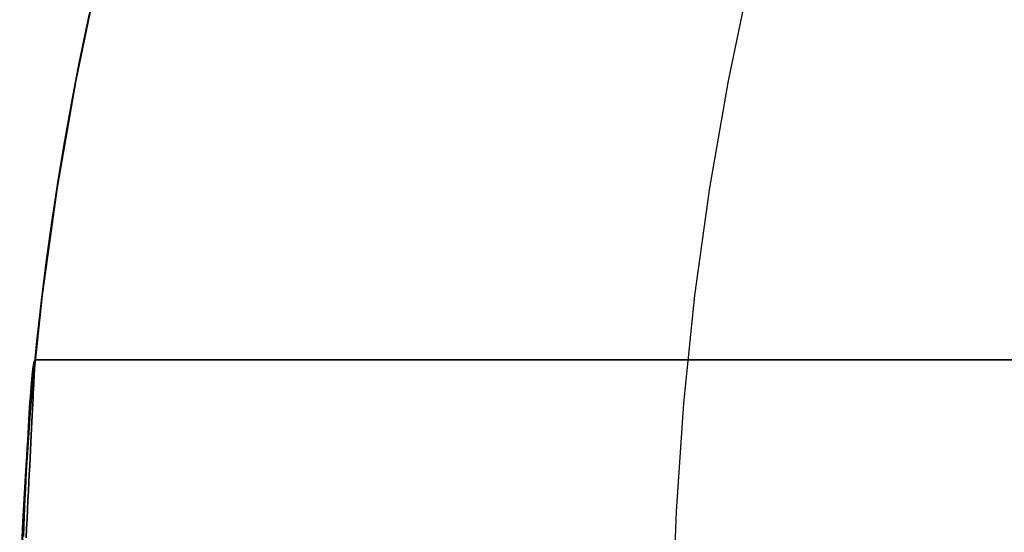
# Model space of a CAD drawing. Extents: x -3378 to 3007, y -425 to 173.
# Tile 130 of 256: x -1854.72 to -1850.02, y 74.68 to 77.12. Entities that reach past the tile are written whole.
import ezdxf

# ---------------------------------------------------------------- set-up
doc = ezdxf.new("R2010")
doc.units = 0
doc.layers.add('PREDEFINITO', color=7, linetype='CONTINUOUS')

msp = doc.modelspace()

# ---------------------------------------------------------------- linework, layer by layer
at = {"layer": 'PREDEFINITO'}
for p, q in [((-1854.451, 76.8321, 2295), (-1854.3445, 77.3388, 2295)), ((-1854.3445, 77.3388, 1820), (-1854.451, 76.8321, 1820)), ((-1854.451, 76.8321, 2057.5), (-1854.3445, 77.3388, 2057.5)), ((-1851.3375, 76.8321, 2364.1622), (-1851.2314, 77.3388, 2364.1526)), ((-1854.3968, 77.1009, 1845.2919), (-1854.3576, 77.2808, 1845.2137)), ((-1854.3576, 77.2808, 1830.6201), (-1854.3968, 77.1009, 1830.5419)), ((-1854.3968, 77.1009, 2269.375), (-1854.3576, 77.2808, 2269.2968)), ((-1854.3576, 77.2808, 2254.7032), (-1854.3968, 77.1009, 2254.625)), ((-1854.3968, 77.1009, 1421.2089), (-1854.3576, 77.2808, 1421.1307)), ((-1854.3576, 77.2808, 1406.5371), (-1854.3968, 77.1009, 1406.4588)), ((-1854.4367, 76.9052, 1345.2839), (-1854.3866, 77.1484, 1345.334)), ((-1854.4341, 76.9184, 1845.366), (-1854.3968, 77.1009, 1845.2919)), ((-1854.3968, 77.1009, 1830.5419), (-1854.4341, 76.9184, 1830.4678)), ((-1854.4341, 76.9184, 2269.4491), (-1854.3968, 77.1009, 2269.375)), ((-1854.3968, 77.1009, 2254.625), (-1854.4341, 76.9184, 2254.5509)), ((-1854.4341, 76.9184, 1421.2829), (-1854.3968, 77.1009, 1421.2089)), ((-1854.3968, 77.1009, 1406.4588), (-1854.4341, 76.9184, 1406.3848)), ((-1854.4821, 76.665, 1345.2385), (-1854.4367, 76.9052, 1345.2839)), ((-1854.4695, 76.734, 1845.4356), (-1854.4341, 76.9184, 1845.366)), ((-1854.4341, 76.9184, 1830.4678), (-1854.4695, 76.734, 1830.3982)), ((-1854.4695, 76.734, 2269.5187), (-1854.4341, 76.9184, 2269.4491)), ((-1854.4341, 76.9184, 2254.5509), (-1854.4695, 76.734, 2254.4813)), ((-1854.4695, 76.734, 1421.3526), (-1854.4341, 76.9184, 1421.2829)), ((-1854.4341, 76.9184, 1406.3848), (-1854.4695, 76.734, 1406.3151)), ((-1854.5399, 76.322, 2295), (-1854.451, 76.8321, 2295)), ((-1854.451, 76.8321, 1820), (-1854.5399, 76.322, 1820)), ((-1854.5399, 76.322, 2057.5), (-1854.451, 76.8321, 2057.5)), ((-1851.4261, 76.322, 2364.1702), (-1851.3375, 76.8321, 2364.1622)), ((-1854.5028, 76.5476, 1845.5008), (-1854.4695, 76.734, 1845.4356)), ((-1854.4695, 76.734, 1830.3982), (-1854.5028, 76.5476, 1830.3331)), ((-1854.5028, 76.5476, 2269.5839), (-1854.4695, 76.734, 2269.5187)), ((-1854.4695, 76.734, 2254.4813), (-1854.5028, 76.5476, 2254.4161)), ((-1854.5028, 76.5476, 1421.4177), (-1854.4695, 76.734, 1421.3526)), ((-1854.4695, 76.734, 1406.3151), (-1854.5028, 76.5476, 1406.25)), ((-1854.5237, 76.4233, 1345.1969), (-1854.4821, 76.665, 1345.2385)), ((-1854.534, 76.3595, 1845.5614), (-1854.5028, 76.5476, 1845.5008)), ((-1854.5028, 76.5476, 1830.3331), (-1854.534, 76.3595, 1830.2725)), ((-1854.534, 76.3595, 2269.6445), (-1854.5028, 76.5476, 2269.5839)), ((-1854.5028, 76.5476, 2254.4161), (-1854.534, 76.3595, 2254.3555)), ((-1854.534, 76.3595, 1421.4783), (-1854.5028, 76.5476, 1421.4177)), ((-1854.5028, 76.5476, 1406.25), (-1854.534, 76.3595, 1406.1894)), ((-1854.5614, 76.1804, 1345.1592), (-1854.5237, 76.4233, 1345.1969)), ((-1854.563, 76.1695, 1845.6174), (-1854.534, 76.3595, 1845.5614)), ((-1854.534, 76.3595, 1830.2725), (-1854.563, 76.1695, 1830.2164)), ((-1854.563, 76.1695, 2269.7005), (-1854.534, 76.3595, 2269.6445)), ((-1854.534, 76.3595, 2254.3555), (-1854.563, 76.1695, 2254.2995)), ((-1854.563, 76.1695, 1421.5344), (-1854.534, 76.3595, 1421.4783)), ((-1854.534, 76.3595, 1406.1894), (-1854.563, 76.1695, 1406.1334)), ((-1854.6112, 75.8091, 2295), (-1854.5399, 76.322, 2295)), ((-1854.5399, 76.322, 1820), (-1854.6112, 75.8091, 1820)), ((-1854.6112, 75.8091, 2057.5), (-1854.5399, 76.322, 2057.5)), ((-1851.497, 75.8091, 2364.1766), (-1851.4261, 76.322, 2364.1702)), ((-1854.5952, 75.9364, 1345.1254), (-1854.5614, 76.1804, 1345.1592)), ((-1854.5897, 75.9779, 1845.6688), (-1854.563, 76.1695, 1845.6174)), ((-1854.563, 76.1695, 1830.2164), (-1854.5897, 75.9779, 1830.165)), ((-1854.5897, 75.9779, 2269.7519), (-1854.563, 76.1695, 2269.7005)), ((-1854.563, 76.1695, 2254.2995), (-1854.5897, 75.9779, 2254.2481)), ((-1854.5897, 75.9779, 1421.5858), (-1854.563, 76.1695, 1421.5344)), ((-1854.563, 76.1695, 1406.1334), (-1854.5897, 75.9779, 1406.082)), ((-1854.6141, 75.7847, 1845.7156), (-1854.5897, 75.9779, 1845.6688)), ((-1854.5897, 75.9779, 1830.165), (-1854.6141, 75.7847, 1830.1183)), ((-1854.6141, 75.7847, 2269.7986), (-1854.5897, 75.9779, 2269.7519)), ((-1854.5897, 75.9779, 2254.2481), (-1854.6141, 75.7847, 2254.2014)), ((-1854.6141, 75.7847, 1421.6325), (-1854.5897, 75.9779, 1421.5858)), ((-1854.5897, 75.9779, 1406.082), (-1854.6141, 75.7847, 1406.0352)), ((-1854.6244, 75.6967, 1345.0962), (-1854.5952, 75.9364, 1345.1254)), ((-1854.6647, 75.294, 2295), (-1854.6112, 75.8091, 2295)), ((-1854.6112, 75.8091, 1820), (-1854.6647, 75.294, 1820)), ((-1854.6647, 75.294, 2057.5), (-1854.6112, 75.8091, 2057.5)), ((-1851.5504, 75.294, 2364.1814), (-1851.497, 75.8091, 2364.1766)), ((-1854.6362, 75.5899, 1845.7576), (-1854.6141, 75.7847, 1845.7156)), ((-1854.6141, 75.7847, 1830.1183), (-1854.6362, 75.5899, 1830.0763)), ((-1854.6362, 75.5899, 2269.8406), (-1854.6141, 75.7847, 2269.7986)), ((-1854.6141, 75.7847, 2254.2014), (-1854.6362, 75.5899, 2254.1594)), ((-1854.6362, 75.5899, 1421.6745), (-1854.6141, 75.7847, 1421.6325)), ((-1854.6141, 75.7847, 1406.0352), (-1854.6362, 75.5899, 1405.9932)), ((-1854.6498, 75.4561, 1345.0708), (-1854.6244, 75.6967, 1345.0962)), ((-1854.6557, 75.3938, 1845.7948), (-1854.6362, 75.5899, 1845.7576)), ((-1854.6362, 75.5899, 1830.0763), (-1854.6557, 75.3938, 1830.0391)), ((-1854.6557, 75.3938, 2269.8778), (-1854.6362, 75.5899, 2269.8406)), ((-1854.6362, 75.5899, 2254.1594), (-1854.6557, 75.3938, 2254.1222)), ((-1854.6557, 75.3938, 1421.7117), (-1854.6362, 75.5899, 1421.6745)), ((-1854.6362, 75.5899, 1405.9932), (-1854.6557, 75.3938, 1405.956)), ((-1854.6525, 75.4782, 2061.719), (-1854.654, 75.4682, 2061.7704)), ((-1854.654, 75.4682, 2061.1466), (-1854.6525, 75.4782, 2061.198)), ((-1854.6525, 75.4782, 1614.1149), (-1854.654, 75.4682, 1614.0635)), ((-1854.654, 75.4682, 1614.6873), (-1854.6525, 75.4782, 1614.6359)), ((-1854.651, 75.4864, 2061.6673), (-1854.6525, 75.4782, 2061.719)), ((-1854.6525, 75.4782, 2061.198), (-1854.651, 75.4864, 2061.2497)), ((-1854.651, 75.4864, 1614.1666), (-1854.6525, 75.4782, 1614.1149)), ((-1854.6525, 75.4782, 1614.6359), (-1854.651, 75.4864, 1614.5842)), ((-1854.6495, 75.4928, 2061.6153), (-1854.651, 75.4864, 2061.6673)), ((-1854.651, 75.4864, 2061.2497), (-1854.6495, 75.4928, 2061.3016)), ((-1854.6495, 75.4928, 1614.2186), (-1854.651, 75.4864, 1614.1666)), ((-1854.651, 75.4864, 1614.5842), (-1854.6495, 75.4928, 1614.5322)), ((-1854.6481, 75.4974, 2061.5631), (-1854.6495, 75.4928, 2061.6153)), ((-1854.6495, 75.4928, 2061.3016), (-1854.6481, 75.4974, 2061.3538)), ((-1854.6481, 75.4974, 1614.2707), (-1854.6495, 75.4928, 1614.2186)), ((-1854.6495, 75.4928, 1614.5322), (-1854.6481, 75.4974, 1614.48)), ((-1854.6467, 75.5001, 2061.5108), (-1854.6481, 75.4974, 2061.5631)), ((-1854.6481, 75.4974, 2061.3538), (-1854.6467, 75.5001, 2061.4061)), ((-1854.6467, 75.5001, 1614.323), (-1854.6481, 75.4974, 1614.2707)), ((-1854.6481, 75.4974, 1614.48), (-1854.6467, 75.5001, 1614.4278)), ((-1854.6454, 75.501, 2061.4585), (-1854.6467, 75.5001, 2061.5108)), ((-1854.6467, 75.5001, 2061.4061), (-1854.6454, 75.501, 2061.4585)), ((-1854.6454, 75.501, 1614.3754), (-1854.6467, 75.5001, 1614.323)), ((-1854.6467, 75.5001, 1614.4278), (-1854.6454, 75.501, 1614.3754)), ((-1854.6467, 75.4741, 2284.7167), (-1854.6463, 75.483, 2284.7677)), ((-1854.6463, 75.483, 2285.2323), (-1854.6467, 75.4741, 2285.2833)), ((-1854.6463, 75.483, 2284.7677), (-1854.6459, 75.4901, 2284.8191)), ((-1854.6459, 75.4901, 2285.1809), (-1854.6463, 75.483, 2285.2323)), ((-1854.6459, 75.4901, 2284.8191), (-1854.6456, 75.4954, 2284.8706)), ((-1854.6456, 75.4954, 2285.1294), (-1854.6459, 75.4901, 2285.1809)), ((-1854.6456, 75.4954, 2284.8706), (-1854.6455, 75.499, 2284.9223)), ((-1854.6455, 75.499, 2285.0777), (-1854.6456, 75.4954, 2285.1294)), ((-1854.6455, 75.499, 2284.9223), (-1854.6454, 75.5008, 2284.9741)), ((-1854.6454, 75.5008, 2285.0259), (-1854.6455, 75.499, 2285.0777)), ((-1854.6454, 75.501, 2061.4585), (-1819.7206, 75.501, 2061.4585)), ((-1854.6454, 75.501, 1614.3754), (-1819.7206, 75.501, 1614.3754)), ((-1819.7206, 75.501, 2285), (-1854.6454, 75.501, 2285)), ((-1854.6454, 75.5008, 2284.9741), (-1854.6454, 75.5008, 2285.0259)), ((-1854.6714, 75.2147, 1345.0492), (-1854.6498, 75.4561, 1345.0708)), ((-1854.6572, 75.4429, 2061.872), (-1854.6589, 75.4276, 2061.922)), ((-1854.6589, 75.4276, 2060.9949), (-1854.6572, 75.4429, 2061.045)), ((-1854.6572, 75.4429, 1613.9619), (-1854.6589, 75.4276, 1613.9118)), ((-1854.6589, 75.4276, 1614.839), (-1854.6572, 75.4429, 1614.7889)), ((-1854.6556, 75.4564, 2061.8214), (-1854.6572, 75.4429, 2061.872)), ((-1854.6572, 75.4429, 2061.045), (-1854.6556, 75.4564, 2061.0955)), ((-1854.6556, 75.4564, 1614.0125), (-1854.6572, 75.4429, 1613.9619)), ((-1854.6572, 75.4429, 1614.7889), (-1854.6556, 75.4564, 1614.7383)), ((-1854.654, 75.4682, 2061.7704), (-1854.6556, 75.4564, 2061.8214)), ((-1854.6556, 75.4564, 2061.0955), (-1854.654, 75.4682, 2061.1466)), ((-1854.654, 75.4682, 1614.0635), (-1854.6556, 75.4564, 1614.0125)), ((-1854.6556, 75.4564, 1614.7383), (-1854.654, 75.4682, 1614.6873)), ((-1854.6494, 75.421, 2284.5164), (-1854.6486, 75.4369, 2284.5658)), ((-1854.6486, 75.4369, 2285.4342), (-1854.6494, 75.421, 2285.4836)), ((-1854.6486, 75.4369, 2284.5658), (-1854.6479, 75.451, 2284.6156)), ((-1854.6479, 75.451, 2285.3844), (-1854.6486, 75.4369, 2285.4342)), ((-1854.6479, 75.451, 2284.6156), (-1854.6472, 75.4634, 2284.666)), ((-1854.6472, 75.4634, 2285.334), (-1854.6479, 75.451, 2285.3844)), ((-1854.6472, 75.4634, 2284.666), (-1854.6467, 75.4741, 2284.7167)), ((-1854.6467, 75.4741, 2285.2833), (-1854.6472, 75.4634, 2285.334)), ((-1854.6728, 75.1968, 1845.8271), (-1854.6557, 75.3938, 1845.7948)), ((-1854.6557, 75.3938, 1830.0391), (-1854.6728, 75.1968, 1830.0068)), ((-1854.6728, 75.1968, 2269.9101), (-1854.6557, 75.3938, 2269.8778)), ((-1854.6557, 75.3938, 2254.1222), (-1854.6728, 75.1968, 2254.0899)), ((-1854.6728, 75.1968, 1421.744), (-1854.6557, 75.3938, 1421.7117)), ((-1854.6557, 75.3938, 1405.956), (-1854.6728, 75.1968, 1405.9237)), ((-1854.6622, 75.3918, 2062.0204), (-1854.6639, 75.3713, 2062.0686)), ((-1854.6639, 75.3713, 2060.8483), (-1854.6622, 75.3918, 2060.8965)), ((-1854.6622, 75.3918, 1613.8134), (-1854.6639, 75.3713, 1613.7653)), ((-1854.6639, 75.3713, 1614.9855), (-1854.6622, 75.3918, 1614.9373)), ((-1854.6605, 75.4105, 2061.9715), (-1854.6622, 75.3918, 2062.0204)), ((-1854.6622, 75.3918, 2060.8965), (-1854.6605, 75.4105, 2060.9454)), ((-1854.6605, 75.4105, 1613.8623), (-1854.6622, 75.3918, 1613.8134)), ((-1854.6622, 75.3918, 1614.9373), (-1854.6605, 75.4105, 1614.8885)), ((-1854.6589, 75.4276, 2061.922), (-1854.6605, 75.4105, 2061.9715)), ((-1854.6605, 75.4105, 2060.9454), (-1854.6589, 75.4276, 2060.9949)), ((-1854.6589, 75.4276, 1613.9118), (-1854.6605, 75.4105, 1613.8623)), ((-1854.6605, 75.4105, 1614.8885), (-1854.6589, 75.4276, 1614.839)), ((-1854.6523, 75.3635, 2284.3721), (-1854.6512, 75.3843, 2284.4196)), ((-1854.6512, 75.3843, 2285.5804), (-1854.6523, 75.3635, 2285.6279)), ((-1854.6512, 75.3843, 2284.4196), (-1854.6503, 75.4035, 2284.4677)), ((-1854.6503, 75.4035, 2285.5323), (-1854.6512, 75.3843, 2285.5804)), ((-1854.6503, 75.4035, 2284.4677), (-1854.6494, 75.421, 2284.5164)), ((-1854.6494, 75.421, 2285.4836), (-1854.6503, 75.4035, 2285.5323)), ((-1854.6657, 75.3492, 2062.1161), (-1854.6675, 75.3254, 2062.1627)), ((-1854.6675, 75.3254, 2060.7542), (-1854.6657, 75.3492, 2060.8009)), ((-1854.6657, 75.3492, 1613.7178), (-1854.6675, 75.3254, 1613.6712)), ((-1854.6675, 75.3254, 1615.0796), (-1854.6657, 75.3492, 1615.033)), ((-1854.6639, 75.3713, 2062.0686), (-1854.6657, 75.3492, 2062.1161)), ((-1854.6657, 75.3492, 2060.8009), (-1854.6639, 75.3713, 2060.8483)), ((-1854.6639, 75.3713, 1613.7653), (-1854.6657, 75.3492, 1613.7178)), ((-1854.6657, 75.3492, 1615.033), (-1854.6639, 75.3713, 1614.9855)), ((-1854.6546, 75.3169, 2284.2796), (-1854.6534, 75.341, 2284.3254)), ((-1854.6534, 75.341, 2285.6746), (-1854.6546, 75.3169, 2285.7204)), ((-1854.6534, 75.341, 2284.3254), (-1854.6523, 75.3635, 2284.3721)), ((-1854.6523, 75.3635, 2285.6279), (-1854.6534, 75.341, 2285.6746)), ((-1854.7004, 74.7774, 2295), (-1854.6647, 75.294, 2295)), ((-1854.6647, 75.294, 1820), (-1854.7004, 74.7774, 1820)), ((-1854.7004, 74.7774, 2057.5), (-1854.6647, 75.294, 2057.5)), ((-1854.6692, 75.3, 2062.2085), (-1854.671, 75.2731, 2062.2534)), ((-1854.671, 75.2731, 2060.6636), (-1854.6692, 75.3, 2060.7084)), ((-1854.6692, 75.3, 1613.6254), (-1854.671, 75.2731, 1613.5805)), ((-1854.671, 75.2731, 1615.1703), (-1854.6692, 75.3, 1615.1254)), ((-1854.6675, 75.3254, 2062.1627), (-1854.6692, 75.3, 2062.2085)), ((-1854.6692, 75.3, 2060.7084), (-1854.6675, 75.3254, 2060.7542)), ((-1854.6675, 75.3254, 1613.6712), (-1854.6692, 75.3, 1613.6254)), ((-1854.6692, 75.3, 1615.1254), (-1854.6675, 75.3254, 1615.0796)), ((-1854.6572, 75.2641, 2284.1904), (-1854.6559, 75.2913, 2284.2345)), ((-1854.6559, 75.2913, 2285.7655), (-1854.6572, 75.2641, 2285.8096)), ((-1854.6559, 75.2913, 2284.2345), (-1854.6546, 75.3169, 2284.2796)), ((-1854.6546, 75.3169, 2285.7204), (-1854.6559, 75.2913, 2285.7655)), ((-1851.5859, 74.7774, 2364.1846), (-1851.5504, 75.294, 2364.1814)), ((-1854.6729, 75.2446, 2062.2973), (-1854.6747, 75.2145, 2062.3402)), ((-1854.6747, 75.2145, 2060.5768), (-1854.6729, 75.2446, 2060.6197)), ((-1854.6729, 75.2446, 1613.5366), (-1854.6747, 75.2145, 1613.4937)), ((-1854.6747, 75.2145, 1615.2571), (-1854.6729, 75.2446, 1615.2142)), ((-1854.671, 75.2731, 2062.2534), (-1854.6729, 75.2446, 2062.2973)), ((-1854.6729, 75.2446, 2060.6197), (-1854.671, 75.2731, 2060.6636)), ((-1854.671, 75.2731, 1613.5805), (-1854.6729, 75.2446, 1613.5366)), ((-1854.6729, 75.2446, 1615.2142), (-1854.671, 75.2731, 1615.1703)), ((-1854.6587, 75.2354, 2284.1473), (-1854.6572, 75.2641, 2284.1904)), ((-1854.6572, 75.2641, 2285.8096), (-1854.6587, 75.2354, 2285.8527)), ((-1854.689, 74.9727, 1345.0315), (-1854.6714, 75.2147, 1345.0492)), ((-1854.6873, 74.999, 1845.8544), (-1854.6728, 75.1968, 1845.8271)), ((-1854.6728, 75.1968, 1830.0068), (-1854.6873, 74.999, 1829.9794)), ((-1854.6873, 74.999, 2269.9375), (-1854.6728, 75.1968, 2269.9101)), ((-1854.6728, 75.1968, 2254.0899), (-1854.6873, 74.999, 2254.0625)), ((-1854.6873, 74.999, 1421.7714), (-1854.6728, 75.1968, 1421.744)), ((-1854.6728, 75.1968, 1405.9237), (-1854.6873, 74.999, 1405.8963)), ((-1854.6747, 75.2145, 2062.3402), (-1854.6765, 75.183, 2062.382)), ((-1854.6765, 75.183, 2060.535), (-1854.6747, 75.2145, 2060.5768)), ((-1854.6747, 75.2145, 1613.4937), (-1854.6765, 75.183, 1613.4519)), ((-1854.6765, 75.183, 1615.2989), (-1854.6747, 75.2145, 1615.2571)), ((-1854.6618, 75.1737, 2284.0641), (-1854.6602, 75.2053, 2284.1052)), ((-1854.6602, 75.2053, 2285.8948), (-1854.6618, 75.1737, 2285.9359)), ((-1854.6602, 75.2053, 2284.1052), (-1854.6587, 75.2354, 2284.1473)), ((-1854.6587, 75.2354, 2285.8527), (-1854.6602, 75.2053, 2285.8948)), ((-1854.6784, 75.1501, 2062.4227), (-1854.6802, 75.1157, 2062.4622)), ((-1854.6802, 75.1157, 2060.4548), (-1854.6784, 75.1501, 2060.4943)), ((-1854.6784, 75.1501, 1613.4112), (-1854.6802, 75.1157, 1613.3717)), ((-1854.6802, 75.1157, 1615.3791), (-1854.6784, 75.1501, 1615.3396)), ((-1854.6765, 75.183, 2062.382), (-1854.6784, 75.1501, 2062.4227)), ((-1854.6784, 75.1501, 2060.4943), (-1854.6765, 75.183, 2060.535)), ((-1854.6765, 75.183, 1613.4519), (-1854.6784, 75.1501, 1613.4112)), ((-1854.6784, 75.1501, 1615.3396), (-1854.6765, 75.183, 1615.2989)), ((-1854.6634, 75.1407, 2284.0242), (-1854.6618, 75.1737, 2284.0641)), ((-1854.6618, 75.1737, 2285.9359), (-1854.6634, 75.1407, 2285.9758)), ((-1854.6802, 75.1157, 2062.4622), (-1854.6821, 75.08, 2062.5005)), ((-1854.6821, 75.08, 2060.4165), (-1854.6802, 75.1157, 2060.4548)), ((-1854.6802, 75.1157, 1613.3717), (-1854.6821, 75.08, 1613.3334)), ((-1854.6821, 75.08, 1615.4174), (-1854.6802, 75.1157, 1615.3791)), ((-1854.6669, 75.0707, 2283.9479), (-1854.6651, 75.1063, 2283.9854)), ((-1854.6651, 75.1063, 2286.0146), (-1854.6669, 75.0707, 2286.0521)), ((-1854.6651, 75.1063, 2283.9854), (-1854.6634, 75.1407, 2284.0242)), ((-1854.6634, 75.1407, 2285.9758), (-1854.6651, 75.1063, 2286.0146)), ((-1854.6821, 75.08, 2062.5005), (-1854.6839, 75.043, 2062.5375)), ((-1854.6839, 75.043, 2060.3795), (-1854.6821, 75.08, 2060.4165)), ((-1854.6821, 75.08, 1613.3334), (-1854.6839, 75.043, 1613.2964)), ((-1854.6839, 75.043, 1615.4544), (-1854.6821, 75.08, 1615.4174)), ((-1854.6688, 75.0337, 2283.9116), (-1854.6669, 75.0707, 2283.9479)), ((-1854.6669, 75.0707, 2286.0521), (-1854.6688, 75.0337, 2286.0884)), ((-1854.6839, 75.043, 2062.5375), (-1854.6858, 75.0047, 2062.5732)), ((-1854.6858, 75.0047, 2060.3438), (-1854.6839, 75.043, 2060.3795)), ((-1854.6839, 75.043, 1613.2964), (-1854.6858, 75.0047, 1613.2607)), ((-1854.6858, 75.0047, 1615.4901), (-1854.6839, 75.043, 1615.4544)), ((-1854.6707, 74.9956, 2283.8766), (-1854.6688, 75.0337, 2283.9116)), ((-1854.6688, 75.0337, 2286.0884), (-1854.6707, 74.9956, 2286.1234)), ((-1854.7028, 74.7303, 1345.0177), (-1854.689, 74.9727, 1345.0315)), ((-1854.6992, 74.8006, 1845.8769), (-1854.6873, 74.999, 1845.8544)), ((-1854.6873, 74.999, 1829.9794), (-1854.6992, 74.8006, 1829.957)), ((-1854.6992, 74.8006, 2269.96), (-1854.6873, 74.999, 2269.9375)), ((-1854.6873, 74.999, 2254.0625), (-1854.6992, 74.8006, 2254.04)), ((-1854.6992, 74.8006, 1421.7938), (-1854.6873, 74.999, 1421.7714)), ((-1854.6873, 74.999, 1405.8963), (-1854.6992, 74.8006, 1405.8739)), ((-1854.6876, 74.9652, 2062.6075), (-1854.6895, 74.9245, 2062.6405)), ((-1854.6895, 74.9245, 2060.2765), (-1854.6876, 74.9652, 2060.3094)), ((-1854.6876, 74.9652, 1613.2263), (-1854.6895, 74.9245, 1613.1934)), ((-1854.6895, 74.9245, 1615.5574), (-1854.6876, 74.9652, 1615.5244)), ((-1854.6858, 75.0047, 2062.5732), (-1854.6876, 74.9652, 2062.6075)), ((-1854.6876, 74.9652, 2060.3094), (-1854.6858, 75.0047, 2060.3438)), ((-1854.6858, 75.0047, 1613.2607), (-1854.6876, 74.9652, 1613.2263)), ((-1854.6876, 74.9652, 1615.5244), (-1854.6858, 75.0047, 1615.4901)), ((-1854.6727, 74.9562, 2283.8429), (-1854.6707, 74.9956, 2283.8766)), ((-1854.6707, 74.9956, 2286.1234), (-1854.6727, 74.9562, 2286.1571)), ((-1854.6895, 74.9245, 2062.6405), (-1854.6913, 74.8827, 2062.672)), ((-1854.6913, 74.8827, 2060.245), (-1854.6895, 74.9245, 2060.2765)), ((-1854.6895, 74.9245, 1613.1934), (-1854.6913, 74.8827, 1613.1619)), ((-1854.6913, 74.8827, 1615.5889), (-1854.6895, 74.9245, 1615.5574)), ((-1854.6768, 74.8742, 2283.7798), (-1854.6747, 74.9157, 2283.8106)), ((-1854.6747, 74.9157, 2286.1894), (-1854.6768, 74.8742, 2286.2202)), ((-1854.6747, 74.9157, 2283.8106), (-1854.6727, 74.9562, 2283.8429)), ((-1854.6727, 74.9562, 2286.1571), (-1854.6747, 74.9157, 2286.1894)), ((-1854.6913, 74.8827, 2062.672), (-1854.6931, 74.8398, 2062.702)), ((-1854.6931, 74.8398, 2060.2149), (-1854.6913, 74.8827, 2060.245)), ((-1854.6913, 74.8827, 1613.1619), (-1854.6931, 74.8398, 1613.1319)), ((-1854.6931, 74.8398, 1615.6189), (-1854.6913, 74.8827, 1615.5889)), ((-1854.6789, 74.8315, 2283.7503), (-1854.6768, 74.8742, 2283.7798)), ((-1854.6768, 74.8742, 2286.2202), (-1854.6789, 74.8315, 2286.2497)), ((-1854.6931, 74.8398, 2062.702), (-1854.695, 74.7959, 2062.7305)), ((-1854.695, 74.7959, 2060.1864), (-1854.6931, 74.8398, 2060.2149)), ((-1854.6931, 74.8398, 1613.1319), (-1854.695, 74.7959, 1613.1033)), ((-1854.695, 74.7959, 1615.6474), (-1854.6931, 74.8398, 1615.6189)), ((-1854.6811, 74.7879, 2283.7224), (-1854.6789, 74.8315, 2283.7503)), ((-1854.6789, 74.8315, 2286.2497), (-1854.6811, 74.7879, 2286.2776)), ((-1854.7183, 74.2599, 2295), (-1854.7004, 74.7774, 2295)), ((-1854.7004, 74.7774, 1820), (-1854.7183, 74.2599, 1820)), ((-1854.7183, 74.2599, 2057.5), (-1854.7004, 74.7774, 2057.5)), ((-1854.7085, 74.6014, 1845.8944), (-1854.6992, 74.8006, 1845.8769)), ((-1854.6992, 74.8006, 1829.957), (-1854.7085, 74.6014, 1829.9395)), ((-1854.7085, 74.6014, 2269.9775), (-1854.6992, 74.8006, 2269.96)), ((-1854.6992, 74.8006, 2254.04), (-1854.7085, 74.6014, 2254.0225)), ((-1854.7085, 74.6014, 1421.8113), (-1854.6992, 74.8006, 1421.7938)), ((-1854.6992, 74.8006, 1405.8739), (-1854.7085, 74.6014, 1405.8564)), ((-1854.695, 74.7959, 2062.7305), (-1854.6968, 74.7511, 2062.7575)), ((-1854.6968, 74.7511, 2060.1595), (-1854.695, 74.7959, 2060.1864)), ((-1854.695, 74.7959, 1613.1033), (-1854.6968, 74.7511, 1613.0764)), ((-1854.6968, 74.7511, 1615.6744), (-1854.695, 74.7959, 1615.6474)), ((-1854.6833, 74.7434, 2283.696), (-1854.6811, 74.7879, 2283.7224)), ((-1854.6811, 74.7879, 2286.2776), (-1854.6833, 74.7434, 2286.304)), ((-1851.6037, 74.2599, 2364.1862), (-1851.5859, 74.7774, 2364.1846)), ((-1854.7127, 74.4874, 1345.0079), (-1854.7028, 74.7303, 1345.0177)), ((-1854.6968, 74.7511, 2062.7575), (-1854.6985, 74.7053, 2062.7829)), ((-1854.6985, 74.7053, 2060.1341), (-1854.6968, 74.7511, 2060.1595)), ((-1854.6968, 74.7511, 1613.0764), (-1854.6985, 74.7053, 1613.051)), ((-1854.6985, 74.7053, 1615.6998), (-1854.6968, 74.7511, 1615.6744)), ((-1854.6856, 74.698, 2283.6712), (-1854.6833, 74.7434, 2283.696)), ((-1854.6833, 74.7434, 2286.304), (-1854.6856, 74.698, 2286.3288)), ((-1854.6985, 74.7053, 2062.7829), (-1854.7003, 74.6586, 2062.8066)), ((-1854.7003, 74.6586, 2060.1103), (-1854.6985, 74.7053, 2060.1341)), ((-1854.6985, 74.7053, 1613.051), (-1854.7003, 74.6586, 1613.0272)), ((-1854.7003, 74.6586, 1615.7236), (-1854.6985, 74.7053, 1615.6998)), ((-1854.6879, 74.6517, 2283.648), (-1854.6856, 74.698, 2283.6712)), ((-1854.6856, 74.698, 2286.3288), (-1854.6879, 74.6517, 2286.352))]:
    msp.add_line(p, q, dxfattribs=at)

doc.saveas('drawing.dxf')
